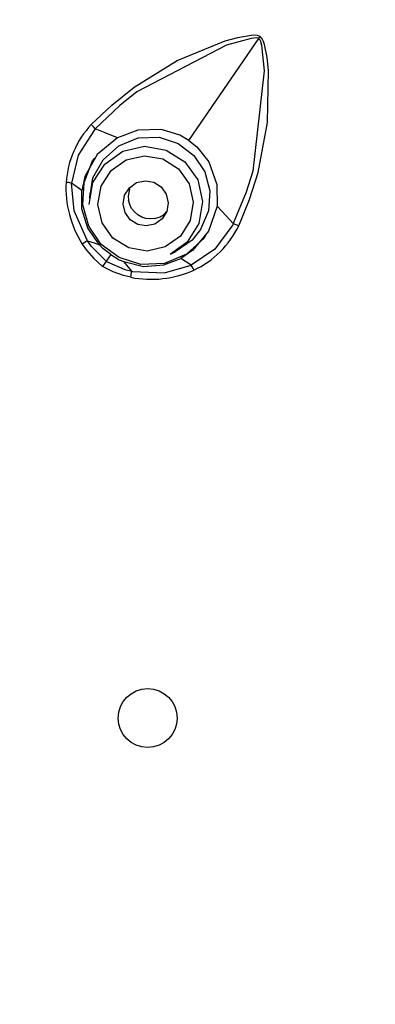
# Model space of a CAD drawing. Header units: millimetres. Extents: x -0.13 to 0.24, y 0 to 1.59.
# Tile 63 of 68: x 0.07851 to 0.08637, y 0.96222 to 0.98398. Entities that reach past the tile are written whole.
import ezdxf

# ---------------------------------------------------------------- set-up
doc = ezdxf.new("R2010")
doc.units = ezdxf.units.MM
doc.layers.add('BLOCKS', color=3, linetype='Continuous')

msp = doc.modelspace()

# ---------------------------------------------------------------- linework, layer by layer
at = {"layer": 'BLOCKS'}
for points, knots in [([(0.101966, 0.96486), (0.101966, 0.981979), (0.088091, 0.995856), (0.070972, 0.995856), (0.070972, 0.995856), (0.053853, 0.995856), (0.039976, 0.981979), (0.039976, 0.96486), (0.039976, 0.96486), (0.039976, 0.947743), (0.053853, 0.933864), (0.070972, 0.933864), (0.070972, 0.933864), (0.088091, 0.933864), (0.101966, 0.947743), (0.101966, 0.96486)], [0, 0, 0, 0, 0.25, 0.25, 0.25, 0.25, 0.5, 0.5, 0.5, 0.5, 0.75, 0.75, 0.75, 0.75, 1, 1, 1, 1]), ([(0.097965, 0.96486), (0.097965, 0.97977), (0.08588, 0.991855), (0.070972, 0.991855), (0.070972, 0.991855), (0.056064, 0.991855), (0.043979, 0.97977), (0.043979, 0.96486), (0.043979, 0.96486), (0.043979, 0.949952), (0.056064, 0.937867), (0.070972, 0.937867), (0.070972, 0.937867), (0.08588, 0.937867), (0.097965, 0.949952), (0.097965, 0.96486)], [0, 0, 0, 0, 0.25, 0.25, 0.25, 0.25, 0.5, 0.5, 0.5, 0.5, 0.75, 0.75, 0.75, 0.75, 1, 1, 1, 1]), ([(0.08009, 0.981658), (0.08009, 0.981658), (0.080541, 0.982089), (0.080541, 0.982089), (0.080541, 0.982089), (0.080541, 0.982089), (0.081034, 0.982484), (0.081034, 0.982484), (0.081034, 0.982484), (0.081034, 0.982484), (0.081988, 0.983072), (0.081988, 0.983072), (0.081988, 0.983072), (0.081988, 0.983072), (0.083052, 0.983507), (0.083052, 0.983507), (0.083052, 0.983507), (0.083052, 0.983507), (0.083332, 0.983585), (0.083332, 0.983585), (0.083332, 0.983585), (0.083332, 0.983585), (0.083622, 0.983635), (0.083622, 0.983635), (0.083622, 0.983635), (0.083622, 0.983635), (0.083688, 0.983639), (0.083688, 0.983639), (0.083688, 0.983639), (0.083688, 0.983639), (0.083756, 0.983631), (0.083756, 0.983631), (0.083756, 0.983631), (0.083756, 0.983631), (0.083808, 0.983612), (0.083808, 0.983612), (0.083808, 0.983612), (0.083808, 0.983612), (0.08382, 0.983604), (0.08382, 0.983604)], [0, 0, 0, 0, 0.1, 0.1, 0.1, 0.1, 0.2, 0.2, 0.2, 0.2, 0.3, 0.3, 0.3, 0.3, 0.4, 0.4, 0.4, 0.4, 0.5, 0.5, 0.5, 0.5, 0.6, 0.6, 0.6, 0.6, 0.7, 0.7, 0.7, 0.7, 0.8, 0.8, 0.8, 0.8, 0.9, 0.9, 0.9, 0.9, 1, 1, 1, 1]), ([(0.083791, 0.98356), (0.083791, 0.98356), (0.083783, 0.983565), (0.083783, 0.983565), (0.083783, 0.983565), (0.083783, 0.983565), (0.083744, 0.983575), (0.083744, 0.983575), (0.083744, 0.983575), (0.083744, 0.983575), (0.083628, 0.983563), (0.083628, 0.983563), (0.083628, 0.983563), (0.083628, 0.983563), (0.083079, 0.983414), (0.083079, 0.983414), (0.083079, 0.983414), (0.083079, 0.983414), (0.0811, 0.982383), (0.0811, 0.982383), (0.0811, 0.982383), (0.0811, 0.982383), (0.080719, 0.98208), (0.080719, 0.98208), (0.080719, 0.98208), (0.080719, 0.98208), (0.080177, 0.981561), (0.080177, 0.981561)], [0, 0, 0, 0, 0.142857, 0.142857, 0.142857, 0.142857, 0.285714, 0.285714, 0.285714, 0.285714, 0.428571, 0.428571, 0.428571, 0.428571, 0.571429, 0.571429, 0.571429, 0.571429, 0.714286, 0.714286, 0.714286, 0.714286, 0.857143, 0.857143, 0.857143, 0.857143, 1, 1, 1, 1]), ([(0.083791, 0.98356), (0.083791, 0.98356), (0.083798, 0.983554), (0.083798, 0.983554), (0.083798, 0.983554), (0.083798, 0.983554), (0.083822, 0.983523), (0.083822, 0.983523), (0.083822, 0.983523), (0.083822, 0.983523), (0.083853, 0.983409), (0.083853, 0.983409), (0.083853, 0.983409), (0.083853, 0.983409), (0.083909, 0.982844), (0.083909, 0.982844), (0.083909, 0.982844), (0.083909, 0.982844), (0.083661, 0.980627), (0.083661, 0.980627), (0.083661, 0.980627), (0.083661, 0.980627), (0.083516, 0.980164), (0.083516, 0.980164), (0.083516, 0.980164), (0.083516, 0.980164), (0.08323, 0.97947), (0.08323, 0.97947)], [0, 0, 0, 0, 0.142857, 0.142857, 0.142857, 0.142857, 0.285714, 0.285714, 0.285714, 0.285714, 0.428571, 0.428571, 0.428571, 0.428571, 0.571429, 0.571429, 0.571429, 0.571429, 0.714286, 0.714286, 0.714286, 0.714286, 0.857143, 0.857143, 0.857143, 0.857143, 1, 1, 1, 1]), ([(0.08335, 0.979423), (0.08335, 0.979423), (0.083588, 0.98), (0.083588, 0.98), (0.083588, 0.98), (0.083588, 0.98), (0.083779, 0.980602), (0.083779, 0.980602), (0.083779, 0.980602), (0.083779, 0.980602), (0.083984, 0.981702), (0.083984, 0.981702), (0.083984, 0.981702), (0.083984, 0.981702), (0.084007, 0.982853), (0.084007, 0.982853), (0.084007, 0.982853), (0.084007, 0.982853), (0.083978, 0.983142), (0.083978, 0.983142), (0.083978, 0.983142), (0.083978, 0.983142), (0.083922, 0.98343), (0.083922, 0.98343), (0.083922, 0.98343), (0.083922, 0.98343), (0.083899, 0.983494), (0.083899, 0.983494), (0.083899, 0.983494), (0.083899, 0.983494), (0.083868, 0.983554), (0.083868, 0.983554), (0.083868, 0.983554), (0.083868, 0.983554), (0.083831, 0.983596), (0.083831, 0.983596), (0.083831, 0.983596), (0.083831, 0.983596), (0.08382, 0.983604), (0.08382, 0.983604)], [0, 0, 0, 0, 0.1, 0.1, 0.1, 0.1, 0.2, 0.2, 0.2, 0.2, 0.3, 0.3, 0.3, 0.3, 0.4, 0.4, 0.4, 0.4, 0.5, 0.5, 0.5, 0.5, 0.6, 0.6, 0.6, 0.6, 0.7, 0.7, 0.7, 0.7, 0.8, 0.8, 0.8, 0.8, 0.9, 0.9, 0.9, 0.9, 1, 1, 1, 1]), ([(0.080177, 0.981561), (0.080177, 0.981561), (0.08014, 0.981606), (0.08014, 0.981606), (0.08014, 0.981606), (0.08014, 0.981606), (0.080123, 0.981623), (0.080123, 0.981623), (0.080123, 0.981623), (0.080123, 0.981623), (0.08009, 0.981658), (0.08009, 0.981658)], [0, 0, 0, 0, 0.333333, 0.333333, 0.333333, 0.333333, 0.666667, 0.666667, 0.666667, 0.666667, 1, 1, 1, 1]), ([(0.080177, 0.981561), (0.080177, 0.981561), (0.080177, 0.981561), (0.080177, 0.981561), (0.080177, 0.981561), (0.080177, 0.981561), (0.080158, 0.981542), (0.080158, 0.981542), (0.080158, 0.981542), (0.080158, 0.981542), (0.079796, 0.980981), (0.079796, 0.980981), (0.079796, 0.980981), (0.079796, 0.980981), (0.079655, 0.980362), (0.079655, 0.980362)], [0, 0, 0, 0, 0.25, 0.25, 0.25, 0.25, 0.5, 0.5, 0.5, 0.5, 0.75, 0.75, 0.75, 0.75, 1, 1, 1, 1]), ([(0.080666, 0.981368), (0.080666, 0.981368), (0.080221, 0.980994), (0.080221, 0.980994), (0.080221, 0.980994), (0.080221, 0.980994), (0.079949, 0.980511), (0.079949, 0.980511), (0.079949, 0.980511), (0.079949, 0.980511), (0.079879, 0.980203), (0.079879, 0.980203)], [0, 0, 0, 0, 0.333333, 0.333333, 0.333333, 0.333333, 0.666667, 0.666667, 0.666667, 0.666667, 1, 1, 1, 1]), ([(0.080069, 0.980139), (0.080069, 0.980139), (0.080127, 0.980482), (0.080127, 0.980482), (0.080127, 0.980482), (0.080127, 0.980482), (0.080351, 0.980882), (0.080351, 0.980882), (0.080351, 0.980882), (0.080351, 0.980882), (0.080699, 0.98119), (0.080699, 0.98119), (0.080699, 0.98119), (0.080699, 0.98119), (0.081129, 0.981362), (0.081129, 0.981362), (0.081129, 0.981362), (0.081129, 0.981362), (0.081589, 0.981377), (0.081589, 0.981377), (0.081589, 0.981377), (0.081589, 0.981377), (0.082013, 0.981238), (0.082013, 0.981238), (0.082013, 0.981238), (0.082013, 0.981238), (0.082359, 0.980973), (0.082359, 0.980973), (0.082359, 0.980973), (0.082359, 0.980973), (0.082599, 0.980615), (0.082599, 0.980615), (0.082599, 0.980615), (0.082599, 0.980615), (0.082711, 0.980197), (0.082711, 0.980197), (0.082711, 0.980197), (0.082711, 0.980197), (0.082682, 0.979756), (0.082682, 0.979756), (0.082682, 0.979756), (0.082682, 0.979756), (0.082504, 0.979338), (0.082504, 0.979338), (0.082504, 0.979338), (0.082504, 0.979338), (0.082317, 0.979106), (0.082317, 0.979106), (0.082317, 0.979106), (0.082317, 0.979106), (0.082317, 0.979106), (0.082317, 0.979106)], [0, 0, 0, 0, 0.076923, 0.076923, 0.076923, 0.076923, 0.153846, 0.153846, 0.153846, 0.153846, 0.230769, 0.230769, 0.230769, 0.230769, 0.307692, 0.307692, 0.307692, 0.307692, 0.384615, 0.384615, 0.384615, 0.384615, 0.461538, 0.461538, 0.461538, 0.461538, 0.538462, 0.538462, 0.538462, 0.538462, 0.615385, 0.615385, 0.615385, 0.615385, 0.692308, 0.692308, 0.692308, 0.692308, 0.769231, 0.769231, 0.769231, 0.769231, 0.846154, 0.846154, 0.846154, 0.846154, 0.923077, 0.923077, 0.923077, 0.923077, 1, 1, 1, 1]), ([(0.080666, 0.981368), (0.080666, 0.981368), (0.080394, 0.981478), (0.080394, 0.981478), (0.080394, 0.981478), (0.080394, 0.981478), (0.080177, 0.981561), (0.080177, 0.981561)], [0, 0, 0, 0, 0.5, 0.5, 0.5, 0.5, 1, 1, 1, 1]), ([(0.082247, 0.98131), (0.082247, 0.98131), (0.082048, 0.981424), (0.082048, 0.981424), (0.082048, 0.981424), (0.082048, 0.981424), (0.081645, 0.981546), (0.081645, 0.981546), (0.081645, 0.981546), (0.081645, 0.981546), (0.081115, 0.981532), (0.081115, 0.981532), (0.081115, 0.981532), (0.081115, 0.981532), (0.080666, 0.981368), (0.080666, 0.981368)], [0, 0, 0, 0, 0.25, 0.25, 0.25, 0.25, 0.5, 0.5, 0.5, 0.5, 0.75, 0.75, 0.75, 0.75, 1, 1, 1, 1]), ([(0.080045, 0.979892), (0.080045, 0.979892), (0.080125, 0.980375), (0.080125, 0.980375), (0.080125, 0.980375), (0.080125, 0.980375), (0.080388, 0.980787), (0.080388, 0.980787), (0.080388, 0.980787), (0.080388, 0.980787), (0.080786, 0.98107), (0.080786, 0.98107), (0.080786, 0.98107), (0.080786, 0.98107), (0.081264, 0.981178), (0.081264, 0.981178)], [0, 0, 0, 0, 0.25, 0.25, 0.25, 0.25, 0.5, 0.5, 0.5, 0.5, 0.75, 0.75, 0.75, 0.75, 1, 1, 1, 1]), ([(0.081264, 0.981178), (0.081264, 0.981178), (0.081746, 0.981095), (0.081746, 0.981095), (0.081746, 0.981095), (0.081746, 0.981095), (0.08216, 0.980834), (0.08216, 0.980834), (0.08216, 0.980834), (0.08216, 0.980834), (0.082444, 0.980435), (0.082444, 0.980435), (0.082444, 0.980435), (0.082444, 0.980435), (0.082551, 0.979959), (0.082551, 0.979959), (0.082551, 0.979959), (0.082551, 0.979959), (0.082471, 0.979476), (0.082471, 0.979476), (0.082471, 0.979476), (0.082471, 0.979476), (0.08221, 0.979062), (0.08221, 0.979062), (0.08221, 0.979062), (0.08221, 0.979062), (0.081839, 0.978793), (0.081839, 0.978793)], [0, 0, 0, 0, 0.142857, 0.142857, 0.142857, 0.142857, 0.285714, 0.285714, 0.285714, 0.285714, 0.428571, 0.428571, 0.428571, 0.428571, 0.571429, 0.571429, 0.571429, 0.571429, 0.714286, 0.714286, 0.714286, 0.714286, 0.857143, 0.857143, 0.857143, 0.857143, 1, 1, 1, 1]), ([(0.082247, 0.98131), (0.082247, 0.98131), (0.082425, 0.981166), (0.082425, 0.981166), (0.082425, 0.981166), (0.082425, 0.981166), (0.082686, 0.980832), (0.082686, 0.980832), (0.082686, 0.980832), (0.082686, 0.980832), (0.082864, 0.980333), (0.082864, 0.980333), (0.082864, 0.980333), (0.082864, 0.980333), (0.082872, 0.979855), (0.082872, 0.979855)], [0, 0, 0, 0, 0.25, 0.25, 0.25, 0.25, 0.5, 0.5, 0.5, 0.5, 0.75, 0.75, 0.75, 0.75, 1, 1, 1, 1]), ([(0.081322, 0.978862), (0.081322, 0.978862), (0.081721, 0.978955), (0.081721, 0.978955), (0.081721, 0.978955), (0.081721, 0.978955), (0.082059, 0.979191), (0.082059, 0.979191), (0.082059, 0.979191), (0.082059, 0.979191), (0.082278, 0.979538), (0.082278, 0.979538), (0.082278, 0.979538), (0.082278, 0.979538), (0.082346, 0.979944), (0.082346, 0.979944), (0.082346, 0.979944), (0.082346, 0.979944), (0.082255, 0.980346), (0.082255, 0.980346), (0.082255, 0.980346), (0.082255, 0.980346), (0.082017, 0.980681), (0.082017, 0.980681), (0.082017, 0.980681), (0.082017, 0.980681), (0.08167, 0.980901), (0.08167, 0.980901), (0.08167, 0.980901), (0.08167, 0.980901), (0.081264, 0.980969), (0.081264, 0.980969), (0.081264, 0.980969), (0.081264, 0.980969), (0.080862, 0.98088), (0.080862, 0.98088), (0.080862, 0.98088), (0.080862, 0.98088), (0.080527, 0.980642), (0.080527, 0.980642), (0.080527, 0.980642), (0.080527, 0.980642), (0.080308, 0.980294), (0.080308, 0.980294), (0.080308, 0.980294), (0.080308, 0.980294), (0.080237, 0.97989), (0.080237, 0.97989), (0.080237, 0.97989), (0.080237, 0.97989), (0.08033, 0.979489), (0.08033, 0.979489), (0.08033, 0.979489), (0.08033, 0.979489), (0.080568, 0.979151), (0.080568, 0.979151), (0.080568, 0.979151), (0.080568, 0.979151), (0.080916, 0.978932), (0.080916, 0.978932), (0.080916, 0.978932), (0.080916, 0.978932), (0.081322, 0.978862), (0.081322, 0.978862)], [0, 0, 0, 0, 0.0625, 0.0625, 0.0625, 0.0625, 0.125, 0.125, 0.125, 0.125, 0.1875, 0.1875, 0.1875, 0.1875, 0.25, 0.25, 0.25, 0.25, 0.3125, 0.3125, 0.3125, 0.3125, 0.375, 0.375, 0.375, 0.375, 0.4375, 0.4375, 0.4375, 0.4375, 0.5, 0.5, 0.5, 0.5, 0.5625, 0.5625, 0.5625, 0.5625, 0.625, 0.625, 0.625, 0.625, 0.6875, 0.6875, 0.6875, 0.6875, 0.75, 0.75, 0.75, 0.75, 0.8125, 0.8125, 0.8125, 0.8125, 0.875, 0.875, 0.875, 0.875, 0.9375, 0.9375, 0.9375, 0.9375, 1, 1, 1, 1]), ([(0.082624, 0.979228), (0.082624, 0.979228), (0.082582, 0.979149), (0.082582, 0.979149), (0.082582, 0.979149), (0.082582, 0.979149), (0.082193, 0.978793), (0.082193, 0.978793), (0.082193, 0.978793), (0.082193, 0.978793), (0.081705, 0.978592), (0.081705, 0.978592), (0.081705, 0.978592), (0.081705, 0.978592), (0.081187, 0.97857), (0.081187, 0.97857), (0.081187, 0.97857), (0.081187, 0.97857), (0.080705, 0.978719), (0.080705, 0.978719), (0.080705, 0.978719), (0.080705, 0.978719), (0.08031, 0.979011), (0.08031, 0.979011), (0.08031, 0.979011), (0.08031, 0.979011), (0.080034, 0.979412), (0.080034, 0.979412), (0.080034, 0.979412), (0.080034, 0.979412), (0.0799, 0.979882), (0.0799, 0.979882), (0.0799, 0.979882), (0.0799, 0.979882), (0.079929, 0.980381), (0.079929, 0.980381), (0.079929, 0.980381), (0.079929, 0.980381), (0.080119, 0.980855), (0.080119, 0.980855), (0.080119, 0.980855), (0.080119, 0.980855), (0.080165, 0.980913), (0.080165, 0.980913)], [0, 0, 0, 0, 0.090909, 0.090909, 0.090909, 0.090909, 0.181818, 0.181818, 0.181818, 0.181818, 0.272727, 0.272727, 0.272727, 0.272727, 0.363636, 0.363636, 0.363636, 0.363636, 0.454545, 0.454545, 0.454545, 0.454545, 0.545455, 0.545455, 0.545455, 0.545455, 0.636364, 0.636364, 0.636364, 0.636364, 0.727273, 0.727273, 0.727273, 0.727273, 0.818182, 0.818182, 0.818182, 0.818182, 0.909091, 0.909091, 0.909091, 0.909091, 1, 1, 1, 1]), ([(0.079655, 0.980362), (0.079655, 0.980362), (0.079616, 0.980371), (0.079616, 0.980371), (0.079616, 0.980371), (0.079616, 0.980371), (0.079602, 0.980375), (0.079602, 0.980375), (0.079602, 0.980375), (0.079602, 0.980375), (0.079533, 0.980379), (0.079533, 0.980379)], [0, 0, 0, 0, 0.333333, 0.333333, 0.333333, 0.333333, 0.666667, 0.666667, 0.666667, 0.666667, 1, 1, 1, 1]), ([(0.080003, 0.979087), (0.080003, 0.979087), (0.080003, 0.979087), (0.080003, 0.979087), (0.080003, 0.979087), (0.080003, 0.979087), (0.079995, 0.979102), (0.079995, 0.979102), (0.079995, 0.979102), (0.079995, 0.979102), (0.079713, 0.979752), (0.079713, 0.979752), (0.079713, 0.979752), (0.079713, 0.979752), (0.079655, 0.980362), (0.079655, 0.980362)], [0, 0, 0, 0, 0.25, 0.25, 0.25, 0.25, 0.5, 0.5, 0.5, 0.5, 0.75, 0.75, 0.75, 0.75, 1, 1, 1, 1]), ([(0.081305, 0.979418), (0.081305, 0.979418), (0.081496, 0.97946), (0.081496, 0.97946), (0.081496, 0.97946), (0.081496, 0.97946), (0.081655, 0.979572), (0.081655, 0.979572), (0.081655, 0.979572), (0.081655, 0.979572), (0.081761, 0.979737), (0.081761, 0.979737), (0.081761, 0.979737), (0.081761, 0.979737), (0.081792, 0.97993), (0.081792, 0.97993), (0.081792, 0.97993), (0.081792, 0.97993), (0.081748, 0.98012), (0.081748, 0.98012), (0.081748, 0.98012), (0.081748, 0.98012), (0.081636, 0.98028), (0.081636, 0.98028), (0.081636, 0.98028), (0.081636, 0.98028), (0.081471, 0.980383), (0.081471, 0.980383), (0.081471, 0.980383), (0.081471, 0.980383), (0.081278, 0.980416), (0.081278, 0.980416), (0.081278, 0.980416), (0.081278, 0.980416), (0.081088, 0.980375), (0.081088, 0.980375), (0.081088, 0.980375), (0.081088, 0.980375), (0.080931, 0.980259), (0.080931, 0.980259), (0.080931, 0.980259), (0.080931, 0.980259), (0.080825, 0.980095), (0.080825, 0.980095), (0.080825, 0.980095), (0.080825, 0.980095), (0.080792, 0.979903), (0.080792, 0.979903), (0.080792, 0.979903), (0.080792, 0.979903), (0.080835, 0.979714), (0.080835, 0.979714), (0.080835, 0.979714), (0.080835, 0.979714), (0.080947, 0.979553), (0.080947, 0.979553), (0.080947, 0.979553), (0.080947, 0.979553), (0.081115, 0.979449), (0.081115, 0.979449), (0.081115, 0.979449), (0.081115, 0.979449), (0.081305, 0.979418), (0.081305, 0.979418)], [0, 0, 0, 0, 0.0625, 0.0625, 0.0625, 0.0625, 0.125, 0.125, 0.125, 0.125, 0.1875, 0.1875, 0.1875, 0.1875, 0.25, 0.25, 0.25, 0.25, 0.3125, 0.3125, 0.3125, 0.3125, 0.375, 0.375, 0.375, 0.375, 0.4375, 0.4375, 0.4375, 0.4375, 0.5, 0.5, 0.5, 0.5, 0.5625, 0.5625, 0.5625, 0.5625, 0.625, 0.625, 0.625, 0.625, 0.6875, 0.6875, 0.6875, 0.6875, 0.75, 0.75, 0.75, 0.75, 0.8125, 0.8125, 0.8125, 0.8125, 0.875, 0.875, 0.875, 0.875, 0.9375, 0.9375, 0.9375, 0.9375, 1, 1, 1, 1]), ([(0.080268, 0.979), (0.080268, 0.979), (0.080014, 0.979373), (0.080014, 0.979373), (0.080014, 0.979373), (0.080014, 0.979373), (0.079883, 0.979799), (0.079883, 0.979799), (0.079883, 0.979799), (0.079883, 0.979799), (0.079879, 0.980203), (0.079879, 0.980203)], [0, 0, 0, 0, 0.333333, 0.333333, 0.333333, 0.333333, 0.666667, 0.666667, 0.666667, 0.666667, 1, 1, 1, 1]), ([(0.080933, 0.980238), (0.080933, 0.980238), (0.080902, 0.980079), (0.080902, 0.980079), (0.080902, 0.980079), (0.080902, 0.980079), (0.08091, 0.979986), (0.08091, 0.979986)], [0, 0, 0, 0, 0.5, 0.5, 0.5, 0.5, 1, 1, 1, 1]), ([(0.081494, 0.979584), (0.081494, 0.979584), (0.081396, 0.979576), (0.081396, 0.979576), (0.081396, 0.979576), (0.081396, 0.979576), (0.081299, 0.979586), (0.081299, 0.979586), (0.081299, 0.979586), (0.081299, 0.979586), (0.081206, 0.979615), (0.081206, 0.979615), (0.081206, 0.979615), (0.081206, 0.979615), (0.081119, 0.979665), (0.081119, 0.979665), (0.081119, 0.979665), (0.081119, 0.979665), (0.081044, 0.979727), (0.081044, 0.979727), (0.081044, 0.979727), (0.081044, 0.979727), (0.080982, 0.979803), (0.080982, 0.979803), (0.080982, 0.979803), (0.080982, 0.979803), (0.080939, 0.979892), (0.080939, 0.979892), (0.080939, 0.979892), (0.080939, 0.979892), (0.08091, 0.979986), (0.08091, 0.979986)], [0, 0, 0, 0, 0.125, 0.125, 0.125, 0.125, 0.25, 0.25, 0.25, 0.25, 0.375, 0.375, 0.375, 0.375, 0.5, 0.5, 0.5, 0.5, 0.625, 0.625, 0.625, 0.625, 0.75, 0.75, 0.75, 0.75, 0.875, 0.875, 0.875, 0.875, 1, 1, 1, 1]), ([(0.082872, 0.979855), (0.082872, 0.979855), (0.082684, 0.979305), (0.082684, 0.979305), (0.082684, 0.979305), (0.082684, 0.979305), (0.082332, 0.97888), (0.082332, 0.97888), (0.082332, 0.97888), (0.082332, 0.97888), (0.082069, 0.978702), (0.082069, 0.978702)], [0, 0, 0, 0, 0.333333, 0.333333, 0.333333, 0.333333, 0.666667, 0.666667, 0.666667, 0.666667, 1, 1, 1, 1]), ([(0.082872, 0.979855), (0.082872, 0.979855), (0.083071, 0.979642), (0.083071, 0.979642), (0.083071, 0.979642), (0.083071, 0.979642), (0.083228, 0.97947), (0.083228, 0.97947)], [0, 0, 0, 0, 0.5, 0.5, 0.5, 0.5, 1, 1, 1, 1]), ([(0.081494, 0.979584), (0.081494, 0.979584), (0.081612, 0.979621), (0.081612, 0.979621), (0.081612, 0.979621), (0.081612, 0.979621), (0.081699, 0.979673), (0.081699, 0.979673), (0.081699, 0.979673), (0.081699, 0.979673), (0.081754, 0.979731), (0.081754, 0.979731)], [0, 0, 0, 0, 0.333333, 0.333333, 0.333333, 0.333333, 0.666667, 0.666667, 0.666667, 0.666667, 1, 1, 1, 1]), ([(0.083228, 0.97947), (0.083228, 0.97947), (0.083228, 0.97947), (0.083228, 0.97947), (0.083228, 0.97947), (0.083228, 0.97947), (0.083218, 0.979445), (0.083218, 0.979445), (0.083218, 0.979445), (0.083218, 0.979445), (0.082825, 0.978903), (0.082825, 0.978903), (0.082825, 0.978903), (0.082825, 0.978903), (0.082297, 0.978551), (0.082297, 0.978551)], [0, 0, 0, 0, 0.25, 0.25, 0.25, 0.25, 0.5, 0.5, 0.5, 0.5, 0.75, 0.75, 0.75, 0.75, 1, 1, 1, 1]), ([(0.08323, 0.97947), (0.08323, 0.97947), (0.083284, 0.979452), (0.083284, 0.979452), (0.083284, 0.979452), (0.083284, 0.979452), (0.083307, 0.979441), (0.083307, 0.979441), (0.083307, 0.979441), (0.083307, 0.979441), (0.08335, 0.979423), (0.08335, 0.979423)], [0, 0, 0, 0, 0.333333, 0.333333, 0.333333, 0.333333, 0.666667, 0.666667, 0.666667, 0.666667, 1, 1, 1, 1]), ([(0.079887, 0.979019), (0.079887, 0.979019), (0.079985, 0.978884), (0.079985, 0.978884), (0.079985, 0.978884), (0.079985, 0.978884), (0.080142, 0.978698), (0.080142, 0.978698), (0.080142, 0.978698), (0.080142, 0.978698), (0.080328, 0.978532), (0.080328, 0.978532), (0.080328, 0.978532), (0.080328, 0.978532), (0.080339, 0.978526), (0.080339, 0.978526)], [0, 0, 0, 0, 0.25, 0.25, 0.25, 0.25, 0.5, 0.5, 0.5, 0.5, 0.75, 0.75, 0.75, 0.75, 1, 1, 1, 1]), ([(0.080003, 0.979087), (0.080003, 0.979087), (0.080154, 0.979042), (0.080154, 0.979042), (0.080154, 0.979042), (0.080154, 0.979042), (0.080268, 0.979), (0.080268, 0.979)], [0, 0, 0, 0, 0.5, 0.5, 0.5, 0.5, 1, 1, 1, 1]), ([(0.080415, 0.978638), (0.080415, 0.978638), (0.080409, 0.978644), (0.080409, 0.978644), (0.080409, 0.978644), (0.080409, 0.978644), (0.080096, 0.978961), (0.080096, 0.978961), (0.080096, 0.978961), (0.080096, 0.978961), (0.080003, 0.979087), (0.080003, 0.979087), (0.080003, 0.979087), (0.080003, 0.979087), (0.080003, 0.979087), (0.080003, 0.979087)], [0, 0, 0, 0, 0.25, 0.25, 0.25, 0.25, 0.5, 0.5, 0.5, 0.5, 0.75, 0.75, 0.75, 0.75, 1, 1, 1, 1]), ([(0.080519, 0.978785), (0.080519, 0.978785), (0.080347, 0.978922), (0.080347, 0.978922), (0.080347, 0.978922), (0.080347, 0.978922), (0.080268, 0.979), (0.080268, 0.979)], [0, 0, 0, 0, 0.5, 0.5, 0.5, 0.5, 1, 1, 1, 1]), ([(0.080519, 0.978785), (0.080519, 0.978785), (0.080707, 0.978673), (0.080707, 0.978673), (0.080707, 0.978673), (0.080707, 0.978673), (0.080808, 0.97863), (0.080808, 0.97863)], [0, 0, 0, 0, 0.5, 0.5, 0.5, 0.5, 1, 1, 1, 1]), ([(0.080964, 0.978284), (0.080964, 0.978284), (0.0808, 0.978323), (0.0808, 0.978323), (0.0808, 0.978323), (0.0808, 0.978323), (0.08057, 0.978404), (0.08057, 0.978404), (0.08057, 0.978404), (0.08057, 0.978404), (0.080351, 0.978518), (0.080351, 0.978518), (0.080351, 0.978518), (0.080351, 0.978518), (0.080339, 0.978526), (0.080339, 0.978526)], [0, 0, 0, 0, 0.25, 0.25, 0.25, 0.25, 0.5, 0.5, 0.5, 0.5, 0.75, 0.75, 0.75, 0.75, 1, 1, 1, 1]), ([(0.080415, 0.978638), (0.080415, 0.978638), (0.080426, 0.978632), (0.080426, 0.978632), (0.080426, 0.978632), (0.080426, 0.978632), (0.080831, 0.978456), (0.080831, 0.978456), (0.080831, 0.978456), (0.080831, 0.978456), (0.080984, 0.978417), (0.080984, 0.978417), (0.080984, 0.978417), (0.080984, 0.978417), (0.080984, 0.978417), (0.080984, 0.978417)], [0, 0, 0, 0, 0.25, 0.25, 0.25, 0.25, 0.5, 0.5, 0.5, 0.5, 0.75, 0.75, 0.75, 0.75, 1, 1, 1, 1]), ([(0.080808, 0.97863), (0.080808, 0.97863), (0.081245, 0.978526), (0.081245, 0.978526), (0.081245, 0.978526), (0.081245, 0.978526), (0.081692, 0.978559), (0.081692, 0.978559), (0.081692, 0.978559), (0.081692, 0.978559), (0.082069, 0.978702), (0.082069, 0.978702)], [0, 0, 0, 0, 0.333333, 0.333333, 0.333333, 0.333333, 0.666667, 0.666667, 0.666667, 0.666667, 1, 1, 1, 1]), ([(0.080984, 0.978417), (0.080984, 0.978417), (0.080885, 0.978541), (0.080885, 0.978541), (0.080885, 0.978541), (0.080885, 0.978541), (0.080808, 0.97863), (0.080808, 0.97863)], [0, 0, 0, 0, 0.5, 0.5, 0.5, 0.5, 1, 1, 1, 1]), ([(0.080984, 0.978417), (0.080984, 0.978417), (0.080984, 0.978417), (0.080984, 0.978417), (0.080984, 0.978417), (0.080984, 0.978417), (0.081001, 0.978412), (0.081001, 0.978412), (0.081001, 0.978412), (0.081001, 0.978412), (0.081707, 0.978383), (0.081707, 0.978383), (0.081707, 0.978383), (0.081707, 0.978383), (0.082297, 0.978551), (0.082297, 0.978551)], [0, 0, 0, 0, 0.25, 0.25, 0.25, 0.25, 0.5, 0.5, 0.5, 0.5, 0.75, 0.75, 0.75, 0.75, 1, 1, 1, 1]), ([(0.082359, 0.978443), (0.082359, 0.978443), (0.082359, 0.978443), (0.082359, 0.978443), (0.082359, 0.978443), (0.082359, 0.978443), (0.082359, 0.978443), (0.082359, 0.978443), (0.082359, 0.978443), (0.082359, 0.978443), (0.082357, 0.978443), (0.082357, 0.978443), (0.082357, 0.978443), (0.082357, 0.978443), (0.082357, 0.978446), (0.082357, 0.978446), (0.082357, 0.978446), (0.082357, 0.978446), (0.082353, 0.97846), (0.082353, 0.97846), (0.082353, 0.97846), (0.082353, 0.97846), (0.082322, 0.978516), (0.082322, 0.978516), (0.082322, 0.978516), (0.082322, 0.978516), (0.082297, 0.978551), (0.082297, 0.978551)], [0, 0, 0, 0, 0.142857, 0.142857, 0.142857, 0.142857, 0.285714, 0.285714, 0.285714, 0.285714, 0.428571, 0.428571, 0.428571, 0.428571, 0.571429, 0.571429, 0.571429, 0.571429, 0.714286, 0.714286, 0.714286, 0.714286, 0.857143, 0.857143, 0.857143, 0.857143, 1, 1, 1, 1]), ([(0.081986, 0.968545), (0.081986, 0.968903), (0.081694, 0.969195), (0.081336, 0.969195), (0.081336, 0.969195), (0.080976, 0.969195), (0.080686, 0.968903), (0.080686, 0.968545), (0.080686, 0.968545), (0.080686, 0.968185), (0.080976, 0.967895), (0.081336, 0.967895), (0.081336, 0.967895), (0.081694, 0.967895), (0.081986, 0.968185), (0.081986, 0.968545)], [0, 0, 0, 0, 0.25, 0.25, 0.25, 0.25, 0.5, 0.5, 0.5, 0.5, 0.75, 0.75, 0.75, 0.75, 1, 1, 1, 1])]:
    msp.add_open_spline(points, degree=3, knots=knots, dxfattribs=at)
for points in [[(0.082247, 0.98131), (0.082247, 0.98131), (0.083791, 0.98356), (0.083791, 0.98356)], [(0.083791, 0.98356), (0.083791, 0.98356), (0.08382, 0.983604), (0.08382, 0.983604)], [(0.08009, 0.981658), (0.079761, 0.98131), (0.079564, 0.980857), (0.079533, 0.980379)], [(0.080177, 0.981561), (0.080177, 0.981561), (0.080177, 0.981561), (0.080177, 0.981561)], [(0.079533, 0.980379), (0.079506, 0.979903), (0.079631, 0.979427), (0.079887, 0.979019)], [(0.079879, 0.980203), (0.079879, 0.980203), (0.079655, 0.980362), (0.079655, 0.980362)], [(0.080055, 0.980139), (0.080055, 0.980139), (0.080049, 0.980023), (0.080049, 0.980023)], [(0.082359, 0.978443), (0.082794, 0.978644), (0.083145, 0.97899), (0.08335, 0.979423)], [(0.08323, 0.97947), (0.08323, 0.97947), (0.083228, 0.97947), (0.083228, 0.97947)], [(0.080003, 0.979087), (0.079964, 0.979069), (0.079927, 0.979044), (0.079887, 0.979019)], [(0.080003, 0.979087), (0.080003, 0.979087), (0.080003, 0.979087), (0.080003, 0.979087)], [(0.082317, 0.979106), (0.082317, 0.979106), (0.081945, 0.978845), (0.081945, 0.978845)], [(0.080519, 0.978785), (0.080519, 0.978785), (0.080415, 0.978638), (0.080415, 0.978638)], [(0.081839, 0.978793), (0.081839, 0.978793), (0.081945, 0.978843), (0.081945, 0.978843)], [(0.080415, 0.978638), (0.080415, 0.978638), (0.080339, 0.978526), (0.080339, 0.978526)], [(0.082297, 0.978551), (0.082297, 0.978551), (0.082069, 0.978702), (0.082069, 0.978702)], [(0.080964, 0.978284), (0.081434, 0.978189), (0.081922, 0.978245), (0.082359, 0.978443)], [(0.080964, 0.978284), (0.080972, 0.978328), (0.080978, 0.978373), (0.080984, 0.978417)], [(0.080984, 0.978417), (0.080984, 0.978417), (0.080984, 0.978417), (0.080984, 0.978417)]]:
    msp.add_open_spline(points, degree=3, dxfattribs=at)

doc.saveas('drawing.dxf')
